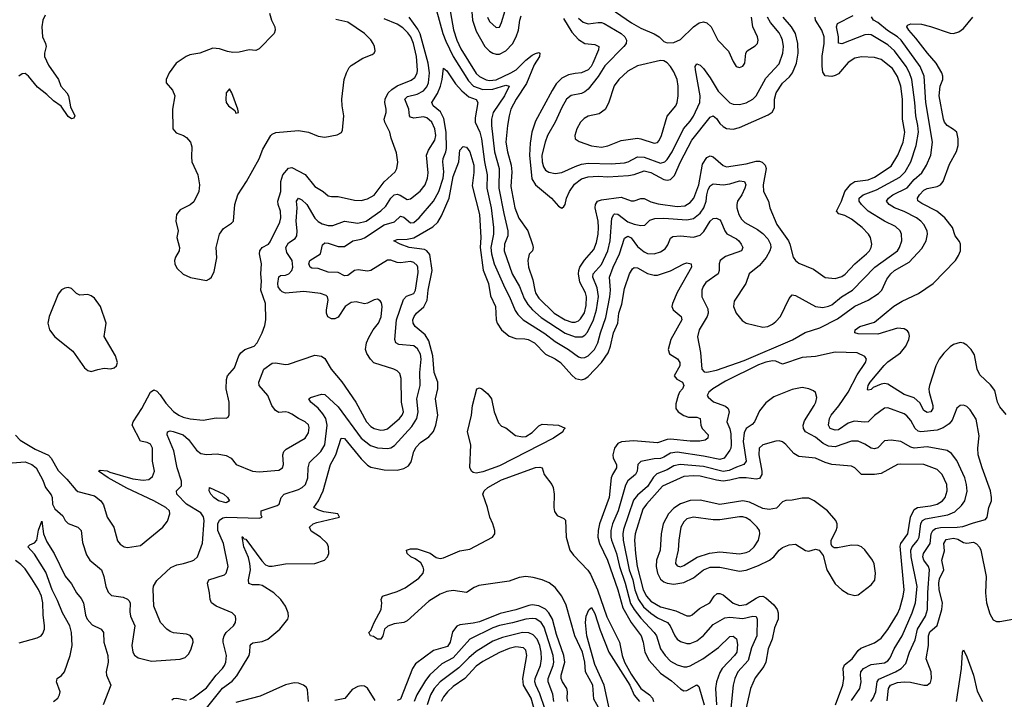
# Model space of a CAD drawing. Header units: inches. Extents: x 1649636 to 1815363, y 506543 to 641975.
# Tile 108 of 256: x 1691836 to 1697818, y 565524 to 569654. Entities that reach past the tile are written whole.
import ezdxf

# ---------------------------------------------------------------- set-up
doc = ezdxf.new("R2010")
doc.units = ezdxf.units.IN
doc.header["$MEASUREMENT"] = 0
doc.layers.add('B6596', color=7, linetype='Continuous')

msp = doc.modelspace()

# ---------------------------------------------------------------- linework, layer by layer
at = {"layer": 'B6596', "color": 5}
for points, elevation in [([(1694578.1, 569750), (1694586.5, 569650), (1694610, 569584.1), (1694662.5, 569490), (1694690, 569462.5), (1694710, 569449.6), (1694730, 569444.3), (1694750, 569445), (1694790, 569464.8), (1694830, 569507.5), (1694852.8, 569550), (1694865.7, 569590), (1694873.5, 569650), (1694883.6, 569676.4)], 620), ([(1691990, 569682), (1691975.5, 569650), (1691970.2, 569610.2), (1691974.2, 569550), (1691993.6, 569510), (1691997.2, 569490), (1691986, 569450), (1691986.9, 569430), (1692010, 569376.5), (1692071.4, 569290), (1692085.2, 569250), (1692121.3, 569210), (1692131.5, 569191.5), (1692145.1, 569125.1), (1692171.8, 569070), (1692165.2, 569054.8), (1692150, 569051.6), (1692130, 569066.2), (1692088.6, 569128.6), (1692040.3, 569160.3), (1692000, 569200), (1691943.5, 569243.5), (1691890, 569309.7), (1691870, 569326.3), (1691850, 569325.1), (1691830, 569311)], 580), ([(1693353.4, 569693.4), (1693365.3, 569650), (1693386, 569610), (1693388.9, 569590), (1693381.7, 569570), (1693290, 569475.8), (1693270, 569466), (1693229.7, 569469.7), (1693170, 569456.2), (1693130, 569453.6), (1693099.4, 569459.4), (1693050, 569477.3), (1693010, 569480.7), (1692930, 569450.9), (1692870, 569440.4), (1692846.4, 569430), (1692787.4, 569390), (1692743.1, 569330), (1692725.5, 569290), (1692724.9, 569270), (1692765.2, 569225.2), (1692777.7, 569190), (1692765.2, 569110), (1692766, 568990), (1692786.6, 568966.6), (1692830.6, 568950), (1692850, 568937.6), (1692873, 568910), (1692881.6, 568881.6), (1692878.9, 568821.1), (1692882.3, 568790), (1692917.3, 568710), (1692928, 568650), (1692923.6, 568610), (1692893.7, 568546.3), (1692871.4, 568528.6), (1692810, 568498.4), (1692788.4, 568470), (1692784, 568430), (1692799.5, 568370), (1692790.6, 568329.4), (1692806, 568270), (1692804.6, 568250), (1692781.6, 568210), (1692776.5, 568190), (1692778.4, 568170), (1692790, 568143.7), (1692830, 568107.1), (1692873.7, 568086.3), (1692970, 568068), (1692990, 568078), (1693000.7, 568090), (1693017.3, 568122.7), (1693033.6, 568206.4), (1693029.8, 568270), (1693050.6, 568349.4), (1693074.4, 568385.6), (1693122.8, 568417.2), (1693135.1, 568430), (1693143.5, 568530), (1693160.3, 568590), (1693214, 568670), (1693290, 568808.7), (1693313.4, 568866.6), (1693362.5, 568950), (1693370, 568958.6), (1693391.2, 568968.8), (1693530, 568979.7), (1693589.8, 568970.2), (1693650, 568945.5), (1693690, 568939.2), (1693765.6, 568954.4), (1693791.5, 568968.5), (1693798, 568982), (1693804.9, 569070), (1693794.3, 569130), (1693792.9, 569170), (1693806.3, 569290), (1693820.7, 569330), (1693837.6, 569362.4), (1693850, 569375.8), (1693919.9, 569420.1), (1693977.7, 569442.3), (1693989.8, 569450.2), (1693995, 569465), (1693992.4, 569490), (1693983.5, 569510), (1693970, 569530.7), (1693930, 569568.9), (1693830, 569639.5), (1693755.8, 569655.8)], 620), ([(1694369, 569710), (1694406.3, 569570), (1694424, 569524), (1694470.3, 569430.3), (1694562.3, 569282.3), (1694592, 569250), (1694650, 569229.5), (1694710, 569232), (1694790, 569255.7), (1694808.8, 569250), (1694781.3, 569190), (1694711.8, 569090), (1694702.1, 569050), (1694702.8, 569010), (1694721.6, 568850), (1694749, 568749), (1694746.8, 568630), (1694776.3, 568476.3), (1694802, 568370), (1694800.6, 568339.4), (1694781.7, 568290), (1694779.9, 568250), (1694828.9, 568110), (1694873.3, 568033.3), (1694900.2, 567960.2), (1694922.6, 567922.6), (1694952.2, 567890), (1695004.4, 567844.4), (1695149.5, 567749.5), (1695210, 567726.5), (1695253.2, 567726.8), (1695270, 567736.3), (1695284.9, 567755.1), (1695322.8, 567830), (1695340.1, 567890), (1695351.9, 567971.9), (1695344, 568024), (1695317.2, 568090), (1695319.9, 568110), (1695370, 568165.3), (1695408.4, 568250), (1695422.8, 568310), (1695433.2, 568446.8), (1695444.8, 568470), (1695450, 568473.7), (1695470, 568471.8), (1695530, 568426), (1695570, 568410.6), (1695610, 568403.9), (1695634.2, 568405.8), (1695664, 568436), (1695694.4, 568445.6), (1695750, 568447), (1695890, 568437.6), (1695930, 568444.7), (1695970, 568478), (1695992.8, 568510), (1696007, 568550), (1696010.3, 568590), (1696019.1, 568620.9), (1696030, 568643.8), (1696050, 568655.9), (1696110.7, 568650.7), (1696150, 568656.2), (1696210, 568674.2), (1696239.5, 568670), (1696247.3, 568650), (1696241.3, 568630), (1696222.7, 568590), (1696197.1, 568550), (1696192.5, 568530), (1696193.6, 568510), (1696205.6, 568470), (1696222.1, 568442.1), (1696242, 568422), (1696318.3, 568378.3), (1696350, 568355.1), (1696381.5, 568321.5), (1696397.2, 568290), (1696398.6, 568270), (1696393.3, 568250), (1696371.9, 568208.1), (1696330, 568159.8), (1696268.8, 568110), (1696247.7, 568050), (1696176.2, 567943.8), (1696172, 567910), (1696189.1, 567870), (1696225.4, 567825.4), (1696250.2, 567810.2), (1696350, 567785.2), (1696381.2, 567790), (1696410, 567804.2), (1696430, 567818.7), (1696459.1, 567850), (1696510, 567959.3), (1696530, 567981.3), (1696550, 567977.4), (1696670.8, 567910), (1696714.6, 567905.4), (1696750, 567911.9), (1696770, 567921.1), (1696828.9, 567970), (1696895.6, 568010), (1697030.9, 568149.1), (1697168.2, 568250), (1697181.2, 568270), (1697195, 568310), (1697194.3, 568350), (1697185.8, 568370), (1697157.8, 568397.8), (1697090, 568429.2), (1696990.6, 568490.6), (1696949.8, 568530), (1696935.4, 568550), (1696937, 568570), (1696959.8, 568590), (1697040.8, 568619.2), (1697182.3, 568697.7), (1697215.4, 568730), (1697249.9, 568790), (1697283, 568890), (1697295.8, 568970), (1697293.1, 569010), (1697279.8, 569070), (1697274.8, 569150), (1697255.7, 569290), (1697241.9, 569330), (1697221.3, 569370), (1697150, 569465), (1697110, 569500.9), (1697010, 569562.1), (1696990, 569564.6), (1696970, 569560.9), (1696830, 569506.2), (1696811.1, 569511.1), (1696810.6, 569549.4), (1696798.4, 569610), (1696803.5, 569630), (1696899.9, 569680.1)], 560), ([(1694446.9, 569730), (1694472.1, 569592.1), (1694492.7, 569530), (1694516.5, 569476.5), (1694610, 569327), (1694630, 569307.5), (1694670, 569287.3), (1694690, 569283.9), (1694730, 569288.9), (1694820.5, 569330), (1694851.3, 569348.7), (1694910, 569407.3), (1694950, 569438.4), (1694970, 569449.1), (1694990, 569453.4), (1694995.8, 569450), (1694994.3, 569430), (1694961.1, 569378.9), (1694914.3, 569265.7), (1694851.8, 569170), (1694820.8, 569110), (1694808.7, 569070), (1694799, 569010), (1694790.4, 568910), (1694799.7, 568850), (1694821.9, 568770), (1694825.1, 568730), (1694819.3, 568639.3), (1694843.2, 568510), (1694868.6, 568448.6), (1694924, 568370), (1694951.8, 568288.2), (1694955.3, 568270), (1694952.4, 568250), (1694931.8, 568228.2), (1694923.6, 568190), (1694927.9, 568150), (1694953.6, 568073.6), (1694965.6, 568010), (1694971.6, 567990), (1694990, 567961.5), (1695083.1, 567870), (1695150, 567829.7), (1695190, 567816.5), (1695210, 567815.9), (1695230, 567823.6), (1695244.1, 567835.9), (1695267, 567873), (1695277.8, 567917.8), (1695279.5, 567970), (1695273, 567993), (1695239.5, 568059.5), (1695231.2, 568110), (1695232.6, 568130), (1695239.7, 568150), (1695267.6, 568192.4), (1695323.4, 568256.6), (1695340.8, 568299.2), (1695351.4, 568350), (1695353.2, 568390), (1695349.9, 568429.9), (1695332.5, 568510), (1695334.4, 568530), (1695347.3, 568550), (1695370, 568558.7), (1695490, 568575.5), (1695550, 568553.8), (1695570, 568552.7), (1695610, 568566.9), (1695630, 568566.4), (1695670, 568546.8), (1695715.5, 568535.5), (1695830, 568517.7), (1695877.1, 568522.9), (1695910, 568541.9), (1695931.3, 568570), (1695962.5, 568650), (1695984.3, 568775.7), (1696010, 568815.3), (1696030, 568825.5), (1696050, 568819.8), (1696110, 568767.5), (1696130, 568760.4), (1696250, 568778.4), (1696310, 568793.9), (1696330, 568793.4), (1696346.9, 568786.9), (1696365.2, 568770), (1696371.4, 568750), (1696353.1, 568650), (1696355.1, 568610), (1696385.2, 568550), (1696393.2, 568510), (1696435.9, 568410), (1696506.2, 568310), (1696515.2, 568290), (1696535.5, 568210), (1696548.9, 568190), (1696570, 568175), (1696658.1, 568138.1), (1696730, 568086.4), (1696790, 568081.9), (1696830, 568093.6), (1696851.8, 568108.2), (1696909.9, 568170.1), (1696981.2, 568230), (1696998.5, 568250), (1697009.8, 568270), (1697013.2, 568290), (1697005, 568330), (1696993.3, 568350), (1696953.4, 568390), (1696890, 568441.6), (1696850, 568463.6), (1696813, 568473), (1696798.7, 568490), (1696827.9, 568550), (1696849.9, 568610), (1696884.8, 568655.2), (1696910, 568671), (1696990, 568680.3), (1697030, 568696.1), (1697130, 568764.5), (1697171.9, 568830), (1697203.4, 568910), (1697214.1, 568970), (1697199.7, 569050), (1697199.1, 569170), (1697189.1, 569250), (1697170, 569308.8), (1697138, 569358), (1697070, 569411.6), (1697030, 569424.6), (1696950, 569428.6), (1696910, 569420.2), (1696870, 569394.2), (1696810, 569324.9), (1696790, 569313.9), (1696770, 569309.3), (1696730, 569312.8), (1696714.7, 569334.7), (1696711.4, 569371.4), (1696712.2, 569432.2), (1696722.7, 569510), (1696722.8, 569550), (1696709.1, 569590), (1696670.9, 569650), (1696668.3, 569670)], 580), ([(1694677.7, 569670), (1694690, 569642.3), (1694730, 569607), (1694750, 569608.4), (1694764.1, 569635.9), (1694785.7, 569710)], 640), ([(1695423, 569723), (1695553.8, 569633.8), (1695610, 569602), (1695690, 569568.7), (1695720.2, 569550), (1695750, 569521.7), (1695770, 569513.4), (1695810, 569516.1), (1695850, 569533.7), (1695930, 569611), (1695964.6, 569635.4), (1695990, 569640.9), (1696010, 569634.4), (1696037.4, 569610), (1696076.5, 569530), (1696143.2, 569463.2), (1696170, 569398.8), (1696188.5, 569370), (1696210, 569363.7), (1696230, 569370.7), (1696240.5, 569390), (1696247.3, 569450), (1696255.6, 569464.4), (1696305.2, 569494.8), (1696318.5, 569510), (1696322.4, 569530), (1696318.4, 569550), (1696289.9, 569609.9), (1696282.2, 569670)], 660), ([(1691790, 566961.2), (1691870, 566967.3), (1691910, 566950.1), (1691936.6, 566930), (1691975.5, 566855.5), (1691993.1, 566810), (1692026.3, 566766.3), (1692033, 566750), (1692035.9, 566710), (1692050, 566680.8), (1692097.8, 566637.8), (1692113, 566610), (1692130, 566591.3), (1692190.1, 566570.1), (1692209.3, 566550), (1692217.4, 566477.4), (1692242.2, 566402.2), (1692262.6, 566370), (1692332.6, 566310), (1692348, 566270), (1692358.5, 566210), (1692374.1, 566174.1), (1692394, 566154), (1692463.7, 566143.7), (1692491.7, 566131.7), (1692501.7, 566121.7), (1692507, 566107), (1692504.1, 566055.9), (1692508.2, 566030), (1692535.5, 565970), (1692517.3, 565850), (1692523.6, 565810), (1692532.6, 565792.6), (1692555.4, 565775.4), (1692636.1, 565756.1), (1692810, 565767), (1692841.3, 565778.7), (1692862, 565798), (1692876.2, 565823.8), (1692889.6, 565870), (1692887, 565890), (1692871.1, 565911.1), (1692850, 565919.6), (1692770, 565928.2), (1692750, 565935.6), (1692729.6, 565950), (1692691.8, 565990), (1692651.3, 566090), (1692646.3, 566193.7), (1692649.1, 566210.9), (1692670, 566246.3), (1692754.5, 566325.5), (1692790, 566341.7), (1692831.5, 566348.5), (1692877.1, 566362.9), (1692893, 566370), (1692916, 566390), (1692947.5, 566472.5), (1692955.9, 566610), (1692952.7, 566632.7), (1692936.4, 566656.4), (1692849.7, 566710), (1692789.6, 566770), (1692787.8, 566790), (1692818.2, 566821.8), (1692819.1, 566850), (1692791.8, 566930), (1692773.2, 567033.2), (1692732.7, 567130), (1692734.5, 567150), (1692750, 567154.8), (1692768.3, 567151.7), (1692830, 567131.9), (1692861.8, 567101.8), (1692910, 567036.9), (1692937.3, 567017.3), (1692970, 567010.8), (1693035, 567015), (1693090, 567004.4), (1693121.6, 566990), (1693150.8, 566950), (1693250.2, 566910.2), (1693290, 566905.5), (1693410, 566915.8), (1693431.6, 566930), (1693438.7, 566950), (1693434, 567010), (1693440.9, 567030), (1693455.6, 567044.4), (1693570, 567110.3), (1693590, 567142.4), (1693595, 567175), (1693590, 567192.4), (1693570, 567209.8), (1693529.2, 567229.2), (1693490, 567256.5), (1693470, 567266.3), (1693450, 567269.8), (1693410, 567267.4), (1693390, 567278), (1693367.7, 567310), (1693343.5, 567370), (1693291.1, 567430), (1693288.6, 567450), (1693319.8, 567530), (1693370, 567567.1), (1693390, 567569.4), (1693450, 567558), (1693470, 567560.6), (1693630, 567614.4), (1693670, 567608.2), (1693690, 567595.5), (1693728, 567530), (1693793.4, 567453.4), (1693878, 567330), (1693942.1, 567210), (1693970, 567181.6), (1693990, 567169.5), (1694030, 567159.2), (1694050, 567160.5), (1694070, 567168.1), (1694143.2, 567230), (1694160.2, 567250), (1694167.6, 567270), (1694156.3, 567330), (1694153.4, 567473.4), (1694144.5, 567504.5), (1694130, 567519.3), (1694109.9, 567529.9), (1693987.9, 567567.9), (1693966.4, 567590), (1693945.8, 567625.8), (1693937.4, 567650), (1693942.8, 567690), (1693957.6, 567722.4), (1693984.2, 567770), (1694015.9, 567810), (1694032.6, 567847.4), (1694038.4, 567910), (1694033.8, 567933.8), (1694025.9, 567945.9), (1694010, 567954.5), (1693990, 567950.9), (1693950, 567930.9), (1693930, 567926), (1693879.3, 567939.3), (1693850, 567936.1), (1693814, 567910), (1693770, 567846), (1693750, 567836.3), (1693730, 567835.6), (1693708.2, 567848.2), (1693700.5, 567870), (1693698.9, 567890), (1693710.9, 567950), (1693706.3, 567970), (1693698, 567978), (1693664, 567990), (1693562.6, 568002.6), (1693450, 567991.7), (1693430, 568000.2), (1693420.2, 568010), (1693407.2, 568030), (1693403.6, 568050), (1693410, 568091.8), (1693421.2, 568098.8), (1693450, 568101.7), (1693470.6, 568109.4), (1693489.9, 568130), (1693496, 568150), (1693490.9, 568190), (1693459, 568239), (1693453.6, 568270), (1693470, 568298.7), (1693510, 568323.5), (1693519.5, 568340.5), (1693522.2, 568370), (1693516.2, 568430), (1693520.7, 568510), (1693517.2, 568550), (1693529.5, 568570), (1693550, 568558.8), (1693580.9, 568530), (1693628.1, 568448.1), (1693650, 568427), (1693673.1, 568413.1), (1693710, 568403), (1693737.4, 568402.6), (1693810, 568430.1), (1693890, 568416.6), (1693940.3, 568430), (1694030, 568491.2), (1694059.9, 568520.1), (1694091.7, 568570), (1694110, 568590.1), (1694130, 568593.1), (1694147.1, 568587.1), (1694190, 568561), (1694210, 568565), (1694269, 568611), (1694299.9, 568650), (1694314.5, 568690), (1694317.4, 568722.6), (1694307.9, 568830), (1694320, 568860), (1694358.4, 568921.6), (1694363.9, 568950), (1694357.9, 568990), (1694340.2, 569030), (1694310, 569057.9), (1694290, 569063.6), (1694230, 569055.2), (1694210, 569060.4), (1694203.7, 569070), (1694199.3, 569110), (1694176.2, 569170), (1694192.1, 569187.9), (1694250, 569201.7), (1694290, 569222.3), (1694310, 569245.5), (1694320.3, 569270), (1694325.3, 569330), (1694316.7, 569390), (1694268, 569568), (1694255.7, 569595.7), (1694201.6, 569670)], 560), ([(1691810, 567128), (1691838.7, 567098.7), (1691930, 567043.3), (1692010, 567007.6), (1692026.2, 566990), (1692070, 566913.6), (1692121.6, 566861.6), (1692176.6, 566796.6), (1692190, 566787.3), (1692290, 566760.7), (1692328.9, 566730), (1692345, 566705), (1692367.7, 566630), (1692407.4, 566570), (1692430, 566487.3), (1692445.9, 566465.9), (1692470, 566450.4), (1692490, 566446), (1692570, 566458.7), (1692706, 566570), (1692733, 566607), (1692747.2, 566650), (1692746, 566670), (1692723.9, 566690), (1692650.4, 566730.4), (1692487, 566807), (1692372.8, 566870), (1692314, 566910), (1692323.9, 566916.1), (1692368, 566912), (1692383.9, 566903.9), (1692523.3, 566863.3), (1692585.2, 566854.8), (1692620.3, 566859.7), (1692641.9, 566878.1), (1692655, 566910), (1692642.3, 566970), (1692641.8, 567050), (1692630, 567074), (1692610, 567083.8), (1692570, 567092.3), (1692519.5, 567190), (1692525.7, 567210), (1692578.7, 567290), (1692630, 567390.3), (1692650, 567404.4), (1692670, 567395.8), (1692690, 567374.2), (1692723.2, 567323.2), (1692770, 567272.8), (1692802, 567250), (1692830, 567238), (1692871.3, 567228.7), (1692950, 567220.7), (1693030, 567234), (1693090, 567232.4), (1693102, 567238), (1693107.9, 567252.1), (1693109, 567330), (1693089.8, 567410), (1693092.3, 567467.7), (1693098.7, 567490), (1693141.2, 567538.8), (1693166.8, 567610), (1693178.9, 567630), (1693204.7, 567650), (1693261.3, 567670), (1693279.2, 567690), (1693309.8, 567750.2), (1693324.5, 567795.5), (1693330.7, 567830), (1693328.6, 567930), (1693301.5, 568010), (1693304.4, 568064.4), (1693300.7, 568110), (1693305.9, 568170), (1693291.9, 568230), (1693294.7, 568250), (1693310, 568268.7), (1693346.6, 568290), (1693356.8, 568303.2), (1693416.8, 568423.2), (1693421.8, 568450), (1693420.6, 568490), (1693405.9, 568530), (1693404, 568550), (1693423.2, 568610), (1693423, 568670), (1693434.3, 568710), (1693470, 568751.8), (1693490, 568755.2), (1693570, 568712.5), (1693630, 568640.6), (1693680.3, 568610), (1693710, 568583.1), (1693730, 568578.3), (1693770, 568579.3), (1693870, 568557.5), (1693910, 568554.8), (1693950, 568564.6), (1693990, 568587.8), (1694051.2, 568668.8), (1694116.4, 568730), (1694128.2, 568750), (1694132.3, 568787.7), (1694125.6, 568845.6), (1694093.3, 568933.3), (1694084.9, 568970), (1694054.1, 569030), (1694050.6, 569049.4), (1694062.4, 569090), (1694063.2, 569110), (1694054.1, 569150), (1694055.6, 569170), (1694075.4, 569210), (1694097.2, 569230), (1694130, 569251), (1694214.8, 569285.2), (1694236.6, 569303.4), (1694250, 569328.9), (1694252.6, 569347.4), (1694247, 569430), (1694228.6, 569510), (1694211.8, 569550), (1694194.5, 569574.5), (1694163.8, 569603.8), (1694130, 569626.9), (1694050, 569659.9)], 580), ([(1692870, 565521.8), (1692890, 565533.5), (1692970, 565594.4), (1693029.1, 565670.9), (1693068.9, 565710), (1693081, 565730), (1693088.2, 565750), (1693091.4, 565790), (1693071.4, 565870), (1693071.4, 565890), (1693077.7, 565910), (1693091, 565929), (1693135.3, 565970), (1693147.4, 565990), (1693149.7, 566010), (1693146.3, 566030), (1693126, 566050), (1693030, 566090.6), (1693002, 566110), (1692992.2, 566130), (1692989.9, 566170), (1692977.6, 566230), (1692984.7, 566250), (1693079.3, 566280.7), (1693090.9, 566290), (1693101.6, 566330), (1693073.4, 566470), (1693040.1, 566550), (1693039.4, 566590), (1693050, 566612.5), (1693070, 566626), (1693090, 566631), (1693290, 566624.6), (1693309, 566630), (1693302.9, 566642.9), (1693302.7, 566670), (1693399.5, 566700.5), (1693413.2, 566710), (1693424.7, 566750), (1693443.1, 566770), (1693530, 566797.9), (1693552.1, 566810), (1693571.4, 566828.6), (1693587.1, 566870), (1693589.2, 566930), (1693597.6, 566962.4), (1693664.7, 567030), (1693689.9, 567070), (1693703, 567190), (1693695.8, 567230), (1693677.6, 567257.6), (1693650, 567293), (1693604.2, 567330), (1693591.8, 567350), (1693602.5, 567357.5), (1693670, 567378.9), (1693690, 567375.6), (1693770, 567301.2), (1693911, 567111), (1693967.1, 567067.1), (1694010, 567051.2), (1694070, 567047.8), (1694090, 567052.6), (1694114, 567066), (1694218.8, 567181.2), (1694249.2, 567230.8), (1694256.2, 567270), (1694249.1, 567350), (1694268.7, 567430), (1694266.9, 567510), (1694275.3, 567590), (1694270, 567622), (1694253.4, 567653.4), (1694231, 567671), (1694139.2, 567679.2), (1694122, 567690), (1694115.9, 567710), (1694125.5, 567830), (1694166.8, 567953.2), (1694186.5, 567973.5), (1694230, 567990.2), (1694241.6, 568010), (1694257, 568117), (1694254.9, 568150), (1694250, 568159.3), (1694230, 568179), (1694210, 568185.2), (1694150, 568176.8), (1694130, 568178.8), (1694090, 568192.2), (1694070, 568192.2), (1693970, 568129.9), (1693950, 568126.4), (1693893, 568133), (1693870.1, 568129.9), (1693830, 568098.7), (1693810, 568096.3), (1693770, 568117.7), (1693710, 568119.5), (1693650, 568141.5), (1693610, 568143.5), (1693601.1, 568150), (1693592.1, 568170), (1693598.5, 568190), (1693663.1, 568230), (1693675, 568285), (1693690, 568297.1), (1693710, 568295.6), (1693770, 568275.4), (1693810, 568274.6), (1693859.7, 568310), (1693910, 568319.1), (1693930, 568327.7), (1694050, 568406.8), (1694113.7, 568426.3), (1694150, 568459.7), (1694170, 568452.8), (1694210, 568418.4), (1694230, 568422), (1694261.9, 568450), (1694349.6, 568550.4), (1694381.8, 568610), (1694408, 568690), (1694412.7, 568730), (1694406.4, 568790), (1694408.4, 568810), (1694425.8, 568850), (1694429.6, 568870.4), (1694427.9, 568970), (1694412.6, 569052.6), (1694392.9, 569092.9), (1694347.6, 569130), (1694339.9, 569150), (1694374.6, 569205.4), (1694392.9, 569250), (1694403.4, 569290), (1694410, 569359.1), (1694430, 569342.4), (1694483.1, 569263.1), (1694521.3, 569221.3), (1694564.1, 569184.1), (1694609.4, 569169.4), (1694619, 569150), (1694603.4, 569056.6), (1694604, 569030), (1694631.5, 568970), (1694642, 568930), (1694659.5, 568790), (1694676.5, 568710), (1694674, 568630), (1694700.2, 568510), (1694715, 568390), (1694715.4, 568350), (1694699.2, 568270), (1694702.5, 568230), (1694717.8, 568170), (1694783.4, 568023.4), (1694812.4, 567970), (1694845.9, 567885.9), (1694861.4, 567861.4), (1694895, 567830), (1695027.4, 567747.4), (1695090, 567698.9), (1695170.1, 567650.1), (1695230, 567604.1), (1695250, 567598.3), (1695270, 567600.7), (1695290, 567610.1), (1695327.7, 567650), (1695348.1, 567690), (1695363.9, 567750), (1695396.5, 567843.5), (1695422.1, 567970), (1695425.6, 568010), (1695419.1, 568090), (1695440.8, 568150), (1695479.7, 568230), (1695510, 568325.2), (1695530, 568338.1), (1695550, 568328.7), (1695590, 568276.3), (1695630, 568243.3), (1695650, 568233.5), (1695690, 568231.4), (1695730, 568243.7), (1695758.2, 568261.8), (1695773.9, 568286.1), (1695790, 568326.7), (1695803.7, 568336.3), (1695850, 568340.1), (1695930, 568332.4), (1695970, 568343.5), (1695993.4, 568366.6), (1696030, 568430.2), (1696050, 568444.9), (1696070, 568447.6), (1696090, 568438), (1696096.1, 568430), (1696120.2, 568370), (1696132.6, 568352.6), (1696190, 568321.8), (1696204.9, 568310), (1696218.8, 568290), (1696230.3, 568270), (1696221.3, 568250), (1696125, 568215), (1696092.3, 568190), (1696085.7, 568170), (1696085.9, 568130), (1696079, 568110), (1696004, 568056), (1695988.3, 568031.7), (1695980.6, 568010), (1695979.8, 567970), (1696015.9, 567895.9), (1696018.9, 567870), (1696012.1, 567850), (1695965, 567770), (1695953.3, 567726.7), (1695971.9, 567631.9), (1695979.4, 567530), (1695994.4, 567514.4), (1696010, 567511.1), (1696070, 567522.9), (1696237.1, 567582.9), (1696532.1, 567707.9), (1696608.1, 567751.9), (1696698, 567782), (1696803.6, 567836.4), (1696910, 567913.3), (1696989.9, 567950.1), (1697053.5, 567990), (1697073.4, 568010), (1697103.9, 568076.1), (1697127.6, 568110), (1697150.8, 568130), (1697239.9, 568180.1), (1697315.9, 568264.1), (1697342.8, 568310), (1697350.8, 568350), (1697348.9, 568370), (1697329, 568410), (1697311.6, 568430), (1697283.8, 568450), (1697210, 568487.9), (1697150.7, 568510.7), (1697118.2, 568530), (1697102.4, 568550), (1697115.3, 568570), (1697141, 568590), (1697227.3, 568632.7), (1697270, 568681.7), (1697316, 568724), (1697344.4, 568770), (1697371.2, 568830), (1697382.1, 568910), (1697340.3, 569150), (1697331.3, 569310), (1697307.6, 569370), (1697190.4, 569530), (1697170, 569550.3), (1697108.9, 569588.9), (1697050, 569637.5), (1697023.5, 569650), (1697010.7, 569670.7)], 540), ([(1695140.4, 569660.4), (1695190, 569578.3), (1695230, 569533.7), (1695270, 569508.4), (1695330, 569502.3), (1695355.2, 569490), (1695353.4, 569470), (1695318.6, 569390), (1695308.6, 569370), (1695290, 569349.9), (1695250, 569330.4), (1695210, 569327.5), (1695170, 569318.4), (1695130, 569297.4), (1695096.2, 569263.8), (1695070, 569223.7), (1694970, 569037.8), (1694947.3, 568970), (1694936.4, 568903.6), (1694933.3, 568830), (1694947.5, 568687.5), (1694970, 568650.1), (1695067.4, 568570), (1695110, 568521.3), (1695130, 568508.4), (1695141.3, 568518.7), (1695150, 568530.8), (1695158.6, 568570), (1695175.6, 568610), (1695206.5, 568653.5), (1695250, 568685.9), (1695290, 568699.3), (1695350, 568702.6), (1695410, 568699.5), (1695534, 568706), (1695570, 568712.6), (1695630, 568735.4), (1695670, 568725.9), (1695750, 568683.1), (1695770, 568678.7), (1695790, 568682.1), (1695813.7, 568706.3), (1695851.6, 568790), (1695919.4, 568920.6), (1696030, 569060.9), (1696050, 569068.5), (1696070, 569054), (1696090, 569023.2), (1696110, 569004.2), (1696130, 568993.5), (1696170, 568987.7), (1696210, 568998), (1696384, 569076), (1696408, 569092), (1696422.2, 569117.8), (1696422.6, 569170), (1696431.6, 569210), (1696470, 569268.7), (1696513.1, 569306.9), (1696530.4, 569330), (1696554.8, 569390), (1696564.9, 569450), (1696563.9, 569510), (1696548.6, 569570), (1696524.8, 569610), (1696474.6, 569670)], 620), ([(1695230, 569663), (1695259.1, 569639.1), (1695290, 569628.1), (1695350, 569636.8), (1695370, 569636.4), (1695386, 569630), (1695491, 569570), (1695511.8, 569550), (1695523, 569530), (1695520.6, 569510), (1695507.1, 569490), (1695390, 569372.7), (1695350.7, 569309.3), (1695288.7, 569231.3), (1695270, 569215), (1695250, 569205.4), (1695187.3, 569192.7), (1695158.9, 569170), (1695130, 569120.4), (1695089.5, 569030), (1695043.5, 568950), (1695027.9, 568910), (1695009, 568830), (1695010.1, 568790), (1695018.9, 568758.9), (1695030, 568739.7), (1695050, 568726.9), (1695090, 568719.2), (1695130, 568724.1), (1695210, 568762.2), (1695250, 568776.3), (1695290, 568781.6), (1695430, 568777.2), (1695510, 568784.5), (1695533.5, 568790), (1695590, 568820.1), (1695630, 568818.4), (1695730, 568782.3), (1695754.5, 568790), (1695770, 568803.9), (1695800.4, 568850), (1695868.9, 568991.1), (1695910, 569037.8), (1695930, 569068.3), (1695967.2, 569150), (1695969.9, 569190.1), (1695941.5, 569350), (1695940.5, 569370), (1695950, 569384.9), (1695970, 569377.6), (1695990, 569357), (1696030, 569301.1), (1696078.7, 569218.7), (1696150, 569149.2), (1696170, 569139.7), (1696210, 569138.2), (1696250, 569147.8), (1696290, 569170.2), (1696310, 569191.4), (1696370, 569298), (1696450, 569385.2), (1696472.6, 569450), (1696476.6, 569490), (1696470.4, 569530), (1696462.7, 569550), (1696450, 569573.2), (1696397.4, 569637.4), (1696380.1, 569670)], 640), ([(1697830, 567253.7), (1697790, 567301), (1697777, 567330), (1697759.6, 567399.6), (1697734.8, 567434.8), (1697670, 567496.4), (1697653.9, 567530), (1697637.4, 567617.4), (1697617.2, 567650), (1697590, 567675.5), (1697570, 567687.2), (1697550, 567691.2), (1697510, 567679.9), (1697490, 567666.6), (1697450, 567627.5), (1697422.3, 567590), (1697402.9, 567550), (1697362.5, 567430), (1697359.4, 567410), (1697360.5, 567390), (1697383, 567310), (1697383.2, 567290), (1697371.8, 567270), (1697350, 567266.6), (1697330, 567279.1), (1697304.8, 567324.8), (1697270, 567356.5), (1697210, 567375.9), (1697110, 567439.3), (1697090, 567442.7), (1697070, 567439.6), (1697022.2, 567417.8), (1697010, 567407.4), (1696990, 567401.6), (1696986.3, 567406.3), (1696990.9, 567430), (1697003.4, 567450), (1697087.9, 567552.1), (1697110, 567573.8), (1697187.3, 567630), (1697219.5, 567670), (1697238.6, 567710), (1697241.9, 567730), (1697238, 567750), (1697230, 567762), (1697210, 567775.9), (1697170, 567779.9), (1697050, 567742.2), (1696930, 567745.4), (1696909.6, 567750), (1696912.4, 567770), (1696939.8, 567790), (1697030, 567816.3), (1697147.3, 567912.7), (1697197.6, 567942.4), (1697296.4, 567990), (1697386.6, 568050), (1697520.5, 568190), (1697540.1, 568219.9), (1697551, 568250), (1697551, 568290), (1697544.8, 568304.8), (1697520, 568340), (1697503.2, 568390), (1697455.9, 568450), (1697409, 568490), (1697316.5, 568536.5), (1697293.3, 568553.3), (1697291.4, 568570), (1697302.4, 568590), (1697330, 568617.9), (1697350, 568627), (1697410, 568639.7), (1697429.9, 568650.1), (1697447.4, 568670), (1697485.2, 568774.8), (1697527.5, 568852.5), (1697536.8, 568890), (1697538.6, 568930), (1697529.7, 568970), (1697510, 568987.4), (1697469.9, 569009.9), (1697454.8, 569030), (1697448.9, 569048.9), (1697423, 569190), (1697428.6, 569250), (1697444.4, 569290), (1697445.3, 569310), (1697439.4, 569330), (1697404.4, 569390), (1697350.6, 569450), (1697281.4, 569541.4), (1697238.2, 569590), (1697225.8, 569610), (1697230, 569620.5), (1697250.8, 569629.2), (1697313.9, 569626.1), (1697370, 569613.3), (1697490, 569571.6), (1697510, 569570.1), (1697540.7, 569579.3), (1697570, 569600.6), (1697626, 569670)], 520), ([(1692938.2, 565430), (1693067.8, 565592.2), (1693126.5, 565633.5), (1693154.2, 565665.8), (1693229.1, 565790), (1693235, 565810), (1693236.1, 565850), (1693241.7, 565858.3), (1693252.9, 565867.1), (1693310, 565874.1), (1693344.2, 565890), (1693416.9, 565950), (1693465.4, 566010), (1693470, 566026), (1693467.6, 566050), (1693449.8, 566090), (1693421.6, 566130), (1693380.3, 566170), (1693310, 566214.4), (1693290, 566219.6), (1693250, 566218.9), (1693228.2, 566228.2), (1693227, 566250), (1693237.8, 566310), (1693234.4, 566350), (1693225.1, 566385.1), (1693198.2, 566450), (1693188.2, 566511.8), (1693191.3, 566511.3), (1693198, 566498), (1693210, 566496.4), (1693306.1, 566366.1), (1693330, 566341.8), (1693350, 566332.9), (1693370, 566332.7), (1693450, 566347.8), (1693630, 566348.6), (1693687.6, 566370), (1693705.7, 566390), (1693713.3, 566410), (1693712.1, 566450), (1693703.1, 566470), (1693663.5, 566510), (1693606.4, 566546.4), (1693595.7, 566570), (1693618, 566590), (1693641.3, 566598.7), (1693778.4, 566630), (1693769.3, 566650), (1693683.4, 566663.4), (1693653, 566673), (1693622, 566690), (1693650.7, 566729.3), (1693679.4, 566790), (1693725.2, 566950), (1693756.6, 567010), (1693790, 567110.3), (1693810, 567107.7), (1693910, 566984.6), (1693950, 566946), (1693970, 566935.2), (1694050, 566918.4), (1694130, 566916.9), (1694170, 566926), (1694197.2, 566942.8), (1694213.4, 566966.6), (1694231.1, 567030), (1694243.7, 567056.3), (1694270, 567084.4), (1694321.1, 567118.9), (1694350, 567150.3), (1694364.9, 567190), (1694375.3, 567250), (1694362.8, 567350), (1694376.4, 567410), (1694377, 567450), (1694354.3, 567510), (1694345.1, 567610), (1694321.3, 567701.3), (1694298.6, 567738.6), (1694238.4, 567790), (1694227.4, 567810), (1694225.3, 567830), (1694232.2, 567850), (1694246.6, 567870), (1694291.9, 567908.1), (1694310.6, 567949.4), (1694316.9, 568010), (1694341.4, 568130), (1694327.5, 568227.5), (1694310, 568249.8), (1694296.2, 568256.2), (1694201.6, 568270), (1694147.6, 568290), (1694109.6, 568310), (1694130, 568317.7), (1694190, 568319.6), (1694230, 568327.2), (1694345.6, 568394.4), (1694377.1, 568422.9), (1694399.1, 568460.9), (1694445, 568570), (1694470, 568701.1), (1694502.9, 568790), (1694510, 568861), (1694530, 568884), (1694550, 568879.1), (1694570, 568850.5), (1694594.2, 568770), (1694595, 568725), (1694584.1, 568644.1), (1694630.1, 568470.1), (1694638.3, 568330), (1694634.3, 568270), (1694652.4, 568132.4), (1694683.3, 568050), (1694695.8, 567975.8), (1694726.2, 567910), (1694730.2, 567830), (1694735.9, 567810), (1694762.2, 567770), (1694810, 567731), (1694850, 567716), (1694905.4, 567714.6), (1694926, 567710), (1694962.6, 567690), (1695030, 567620.5), (1695090, 567592.6), (1695122.2, 567570), (1695190, 567493.5), (1695213.7, 567473.7), (1695250, 567464.7), (1695270, 567470.8), (1695290, 567486.3), (1695370.5, 567569.5), (1695410.8, 567629.2), (1695425.2, 567670), (1695443.7, 567750), (1695469, 567810), (1695476.1, 567870), (1695494.7, 567925.3), (1695510, 568020.4), (1695540.6, 568110), (1695560, 568140), (1695570, 568148.1), (1695590, 568145.4), (1695650, 568112.2), (1695690, 568100.2), (1695710, 568102.2), (1695790, 568127.5), (1695870, 568170.2), (1695890, 568175.2), (1695916.3, 568170), (1695917.7, 568150), (1695830, 567995.3), (1695801.9, 567930), (1695798.4, 567910), (1695805.2, 567890), (1695854.3, 567850), (1695858.2, 567830), (1695792.3, 567710), (1695775.8, 567650), (1695783.3, 567623.3), (1695832.5, 567592.5), (1695847.6, 567570), (1695846.2, 567550), (1695811.7, 567490), (1695828.2, 567470), (1695863.7, 567450), (1695870.3, 567430), (1695863.7, 567410), (1695844.9, 567390), (1695836.4, 567370), (1695821.3, 567318.7), (1695821.3, 567290), (1695836.9, 567270), (1695870, 567247.6), (1695898.8, 567238.8), (1695950, 567238.9), (1695970, 567230.2), (1695973.4, 567190), (1695982, 567170), (1696019.1, 567130), (1696016.9, 567110), (1696001.3, 567098.7), (1695967.7, 567092.3), (1695910, 567092.4), (1695790, 567104.1), (1695770, 567101.8), (1695710, 567082.1), (1695565.3, 567094.7), (1695491.5, 567088.5), (1695470, 567078.7), (1695449.6, 567050.4), (1695438.7, 567010), (1695442.1, 566990), (1695460.8, 566950), (1695460.9, 566930), (1695436.8, 566890), (1695430.1, 566869.9), (1695416.7, 566750), (1695358.9, 566590), (1695350.5, 566550), (1695348.8, 566510), (1695358.4, 566470), (1695407.3, 566370), (1695469.5, 566190), (1695499.3, 566079.3), (1695550.5, 565990.5), (1695610.9, 565910), (1695624.4, 565870), (1695633.5, 565810), (1695659.7, 565759.7), (1695730, 565682.9), (1695796.4, 565636.4), (1695850, 565586.4), (1695870, 565575.9), (1695890, 565576.6), (1695950, 565611.5), (1695961.8, 565601.8), (1695994.6, 565490)], 520), ([(1697007.7, 565510), (1697021.2, 565530), (1697037.4, 565570), (1697045.9, 565630), (1697054.7, 565645.3), (1697157.4, 565690), (1697190.6, 565710), (1697219.2, 565740.8), (1697242.2, 565810), (1697275.8, 565884.2), (1697289.6, 565950), (1697340.1, 566030), (1697352.1, 566070), (1697353.6, 566173.6), (1697364, 566310), (1697357.5, 566330), (1697329.9, 566370), (1697323.8, 566390), (1697326.1, 566410), (1697367.7, 566470), (1697374.6, 566530), (1697382.8, 566550), (1697399.2, 566560.8), (1697430, 566568.5), (1697530.9, 566569.1), (1697566.4, 566573.6), (1697630, 566596.8), (1697703.3, 566616.7), (1697713.5, 566630), (1697724.2, 566690), (1697739.3, 566730), (1697740.7, 566750), (1697734.4, 566790), (1697683, 566930), (1697659.2, 567010), (1697658.1, 567050), (1697664.7, 567124.7), (1697646.4, 567226.4), (1697610, 567283.6), (1697590, 567302.9), (1697570, 567312), (1697550, 567309.5), (1697530, 567292.3), (1697500.4, 567219.6), (1697482.8, 567197.2), (1697446.4, 567173.6), (1697410, 567159.6), (1697310, 567149.4), (1697293.8, 567153.8), (1697277, 567170), (1697250, 567218.2), (1697226.5, 567246.5), (1697210, 567258), (1697110, 567294.8), (1697090, 567292), (1697030, 567248.1), (1696990, 567209), (1696970, 567207), (1696906.1, 567213.9), (1696870, 567201.6), (1696810, 567162), (1696790, 567158.4), (1696760.5, 567170), (1696749.8, 567190), (1696756.8, 567230), (1696765.6, 567250), (1696813.1, 567306.9), (1696870, 567389.4), (1696924.4, 567495.6), (1696974, 567570), (1696979.8, 567590), (1696970, 567607.3), (1696924, 567630), (1696790, 567634.3), (1696670, 567606.5), (1696590, 567600.2), (1696470, 567559.7), (1696430, 567578.9), (1696410, 567580.3), (1696370, 567573.5), (1696324.1, 567555.9), (1696123.9, 567456.1), (1696047.3, 567410), (1696023.3, 567390), (1696013.1, 567370), (1696019.1, 567359.1), (1696051.3, 567331.3), (1696124.9, 567304.9), (1696140.6, 567290), (1696147.1, 567270), (1696132.3, 567210), (1696150, 567166.7), (1696156.7, 567136.7), (1696158.7, 567070), (1696156.4, 567050), (1696150, 567038.2), (1696115, 566990), (1696090, 566980.6), (1695990, 567001.1), (1695830, 567025.1), (1695790, 567020.1), (1695750, 566994.9), (1695730, 566987.8), (1695690, 566985.5), (1695610, 566968.6), (1695591.4, 566950), (1695587.2, 566910), (1695577.1, 566890), (1695530, 566850.6), (1695515.7, 566824.3), (1695471.2, 566670), (1695437.5, 566590), (1695427.4, 566550), (1695427.3, 566510), (1695432, 566490), (1695461.2, 566410), (1695479.9, 566330), (1695514.4, 566230), (1695546.6, 566106.6), (1695568.3, 566070), (1695610, 566016), (1695691.4, 565930), (1695704, 565910), (1695730.1, 565830), (1695757, 565790), (1695790, 565755.9), (1695830, 565732.6), (1695870, 565720.8), (1695890, 565720.1), (1695910, 565726.4), (1695985.8, 565770), (1696081, 565839), (1696150, 565904.5), (1696170, 565908.1), (1696191.3, 565891.3), (1696196.7, 565856.7), (1696192.4, 565810), (1696178.8, 565790), (1696104.4, 565710), (1696090, 565686.6), (1696068.7, 565630), (1696063.1, 565590), (1696070.1, 565490)], 540), ([(1696890, 565516), (1696939.6, 565590), (1696949.3, 565630), (1696943.9, 565670), (1696946.6, 565690), (1696961.6, 565710), (1697010, 565735.7), (1697090, 565745.9), (1697110, 565758), (1697124.1, 565775.9), (1697148.9, 565830), (1697197, 565910), (1697258.5, 566050), (1697277.6, 566110), (1697287.6, 566210), (1697251.5, 566390), (1697250.3, 566429.7), (1697259.1, 566450), (1697291.5, 566488.5), (1697301, 566510), (1697310, 566592), (1697320.2, 566610), (1697338.8, 566621.2), (1697475.8, 566644.2), (1697517.4, 566662.6), (1697558.7, 566701.3), (1697579, 566730), (1697591.8, 566788.2), (1697588.1, 566830), (1697577.4, 566870), (1697530, 566975.8), (1697497.4, 567017.4), (1697470, 567034.8), (1697350, 567057.5), (1697270, 567049.9), (1697250, 567056), (1697190, 567091.4), (1697130, 567098.9), (1697090, 567094.5), (1697050, 567052.9), (1697030, 567046.1), (1697009.4, 567049.4), (1696970, 567074.9), (1696930, 567091.9), (1696890, 567091.6), (1696790, 567058.8), (1696750, 567061.9), (1696717.9, 567077.9), (1696670, 567116.3), (1696610, 567148.2), (1696598.5, 567170), (1696596.1, 567190), (1696603.2, 567216.8), (1696662.2, 567310), (1696672.8, 567330), (1696678.8, 567358.8), (1696670, 567389.2), (1696658.9, 567398.9), (1696630.9, 567410.9), (1696590, 567417.7), (1696530, 567406), (1696418.5, 567361.5), (1696370, 567324.7), (1696330, 567277.4), (1696300.2, 567210), (1696286.3, 567193.7), (1696250.1, 567169.9), (1696236.9, 567143.1), (1696232, 567090), (1696250.1, 566970), (1696234.9, 566950), (1696190, 566935.4), (1696146.6, 566913.4), (1696110, 566907.3), (1695990, 566938.2), (1695848.7, 566951.3), (1695810, 566941.7), (1695770, 566917.3), (1695706, 566894), (1695686.4, 566873.6), (1695650, 566817.3), (1695590, 566764.6), (1695565.6, 566734.4), (1695505.1, 566554.9), (1695500.4, 566530), (1695503.1, 566490), (1695538.4, 566310), (1695561.5, 566250), (1695573.8, 566190), (1695595.1, 566130), (1695626.4, 566086.4), (1695670, 566046.6), (1695710, 566019.4), (1695771.5, 565990), (1695787.8, 565970), (1695815.3, 565910), (1695830, 565890.2), (1695850, 565874.7), (1695890, 565862.2), (1695910, 565863.2), (1695950, 565879.8), (1695990, 565911), (1696050, 565977.8), (1696120.6, 566019.4), (1696150, 566022.7), (1696230, 566015.4), (1696290, 566029.4), (1696310, 566027), (1696317.3, 566010), (1696314, 565910), (1696282.5, 565837.5), (1696261.1, 565758.9), (1696199.8, 565690), (1696180.4, 565650), (1696171, 565609), (1696154.3, 565450)], 560), ([(1696791.6, 565490), (1696837.5, 565610), (1696843.2, 565650), (1696839.6, 565710), (1696847.6, 565732.4), (1696893, 565770), (1696930, 565820.7), (1696945.3, 565834.7), (1697030, 565866), (1697070, 565896.3), (1697110, 565948.4), (1697170, 566042.3), (1697183.9, 566076.1), (1697203.6, 566150), (1697209.5, 566190), (1697185.2, 566454.8), (1697189.9, 566470.1), (1697232.3, 566530), (1697248.6, 566631.4), (1697270, 566677), (1697290.3, 566689.7), (1697370, 566698.5), (1697409.7, 566710), (1697443.4, 566730), (1697458.3, 566750), (1697469.9, 566790), (1697468.6, 566830), (1697440.6, 566890), (1697410, 566920.2), (1697330, 566951.5), (1697190, 566953.6), (1697170, 566949.8), (1697070, 566895.2), (1697030, 566889.1), (1696950, 566889.8), (1696910, 566929.8), (1696890, 566940.3), (1696770, 566951.2), (1696730, 566962.5), (1696670, 566989.9), (1696570, 566999.5), (1696538.5, 567018.5), (1696490, 567073.1), (1696470, 567088.7), (1696450, 567094.6), (1696430, 567092.5), (1696350.8, 567069.2), (1696329.6, 567050.4), (1696327.5, 567010), (1696344.5, 566910), (1696343.9, 566890), (1696330, 566865.6), (1696310, 566861.6), (1696250, 566870.3), (1696210, 566870.3), (1696150, 566854.6), (1696110, 566850.2), (1696070, 566854.6), (1695970, 566878.8), (1695930, 566881.7), (1695870, 566877.4), (1695741.8, 566818.2), (1695643.6, 566710), (1695621.4, 566678.6), (1695574.6, 566530), (1695571.2, 566490), (1695577.6, 566410), (1695586.8, 566330), (1695624.3, 566190), (1695643.4, 566150), (1695670, 566120.4), (1695730, 566086.6), (1695821.7, 566061.7), (1695890, 566031), (1695910, 566031.2), (1695922, 566038), (1695965.1, 566074.9), (1696029, 566110), (1696055.7, 566150), (1696074.1, 566165.9), (1696090, 566166.7), (1696110, 566157.7), (1696170, 566108), (1696210, 566094.4), (1696250, 566100.7), (1696310, 566139.1), (1696330, 566147.9), (1696350.1, 566150.1), (1696370, 566139.4), (1696417.9, 566097.9), (1696437.3, 566070), (1696445, 566050), (1696444.2, 566010), (1696422.6, 565957.4), (1696408.4, 565890), (1696383.7, 565830), (1696369.5, 565750), (1696357.2, 565722.8), (1696305.3, 565654.7), (1696275.4, 565590), (1696235.9, 565410)], 580), ([(1695359.6, 565459.6), (1695324.3, 565524.3), (1695317.9, 565610), (1695273.5, 565690), (1695269.1, 565750), (1695254.8, 565810), (1695209.4, 565910), (1695156, 566096), (1695129.7, 566149.7), (1695090, 566203.6), (1695052.5, 566232.5), (1695010, 566250.6), (1694955.3, 566264.7), (1694910, 566269.1), (1694870, 566263.2), (1694810, 566241.7), (1694625.5, 566214.5), (1694596.6, 566203.4), (1694550, 566172.7), (1694470, 566185.2), (1694430, 566179.1), (1694390, 566163), (1694320.8, 566119.2), (1694190, 566000.5), (1694170, 565989.8), (1694110, 565982.2), (1694072.4, 565967.6), (1694053.1, 565950), (1694041.3, 565910), (1694030.4, 565890), (1694010, 565889.8), (1693985.6, 565905.6), (1693968, 565910), (1693958, 565930), (1693970, 565942), (1693989.5, 565990), (1694031.5, 566070), (1694035.6, 566110), (1694031.8, 566130), (1694039.5, 566150), (1694130, 566178.6), (1694178.1, 566201.9), (1694261, 566259), (1694287.1, 566290), (1694290.5, 566310), (1694286.9, 566326.9), (1694272.3, 566352.3), (1694237.7, 566377.7), (1694212.3, 566390), (1694190, 566409.4), (1694185.2, 566430), (1694210, 566438.4), (1694250, 566437.5), (1694330, 566411.9), (1694366.4, 566386.4), (1694390, 566379.8), (1694410, 566383.5), (1694510, 566426.3), (1694570, 566435.9), (1694707.8, 566510), (1694722.6, 566530), (1694723.1, 566550), (1694710.8, 566590), (1694691.8, 566630), (1694678.4, 566690), (1694649.8, 566770), (1694657.3, 566790), (1694680.2, 566810), (1694762.2, 566857.8), (1694970, 566931.8), (1694995.1, 566935.1), (1695010.1, 566930.1), (1695022.2, 566890), (1695069.2, 566830), (1695076.8, 566810), (1695082.5, 566770), (1695080.6, 566690), (1695085.1, 566665.1), (1695101.6, 566641.6), (1695141.8, 566621.8), (1695151.6, 566611.6), (1695156.1, 566510), (1695178.3, 566430), (1695200.1, 566400.1), (1695287.9, 566307.9), (1695303.3, 566283.3), (1695347, 566190), (1695404, 566024), (1695479.6, 565870), (1695495.8, 565790), (1695510.7, 565750), (1695550, 565676.5), (1695609.7, 565590), (1695662.5, 565550), (1695681.3, 565530), (1695687.1, 565510)], 480), ([(1692041.6, 565510), (1692066.9, 565530), (1692078.7, 565550), (1692080.9, 565570), (1692059.7, 565630), (1692061, 565639), (1692064.5, 565650), (1692090, 565668.8), (1692109.1, 565690.9), (1692143.2, 565790), (1692154.6, 565850), (1692151.5, 565930), (1692140.2, 565970), (1692095.2, 566050), (1692065.1, 566125.1), (1692033, 566190), (1691995.4, 566295.4), (1691925.3, 566405.3), (1691884.5, 566450), (1691898, 566462), (1691925.3, 566474.7), (1691939.7, 566490), (1691950, 566551.3), (1691970, 566606), (1691979.6, 566530), (1692000, 566480), (1692045.2, 566410), (1692112.3, 566272.3), (1692150, 566224.9), (1692181.8, 566170), (1692210, 566135.6), (1692224.1, 566110), (1692235.6, 566035.6), (1692244.8, 566010), (1692277, 565977), (1692330.4, 565950), (1692344.9, 565930), (1692346.9, 565870), (1692372.1, 565790), (1692372.7, 565750), (1692361, 565690), (1692362.6, 565670), (1692389.2, 565610), (1692343.2, 565490)], 540), ([(1697105.4, 565514.6), (1697114.1, 565590), (1697127.3, 565610), (1697170, 565626.4), (1697210.1, 565630.1), (1697247.9, 565627.9), (1697329.7, 565610.3), (1697349.8, 565610.2), (1697370, 565626.4), (1697375.9, 565650), (1697373, 565690), (1697343.8, 565770), (1697358.1, 565850), (1697357.3, 565910), (1697366.3, 565933.7), (1697410, 565972.3), (1697438.2, 566070), (1697441.7, 566110), (1697421.7, 566190), (1697419.2, 566230), (1697424.7, 566255.3), (1697450.8, 566310), (1697438.3, 566370), (1697453.7, 566426.3), (1697451.3, 566470), (1697465.7, 566494.3), (1697510, 566503.1), (1697536.3, 566496.3), (1697570, 566475.9), (1697590, 566473), (1697630, 566478.8), (1697650, 566469.4), (1697668, 566448), (1697675.4, 566430), (1697708.3, 566270), (1697704.4, 566170), (1697710.2, 566110.2), (1697730, 566044), (1697750, 566006), (1697770, 565996.4), (1697790, 565996.4), (1697870, 566011.6)], 520), ([(1691832.5, 565867.5), (1691942, 565898), (1691966.6, 565910), (1691977, 565923), (1691985.7, 565950), (1691985.8, 565970), (1691977.9, 566037.9), (1691976.7, 566110), (1691968.3, 566150), (1691950, 566191.7), (1691910, 566256.8), (1691870, 566316.5), (1691843.7, 566343.7), (1691810, 566367.7)], 560), ([(1695165.5, 565510), (1695161.1, 565530), (1695165, 565570), (1695159.4, 565590), (1695132.8, 565630), (1695124.9, 565650), (1695124.9, 565670), (1695147.1, 565750), (1695142.6, 565790), (1695096.7, 565916.7), (1695072.5, 566010), (1695050, 566049.3), (1695030.9, 566070.9), (1694990, 566092.5), (1694950, 566096.9), (1694930, 566093.9), (1694850, 566068), (1694754.6, 566045.4), (1694630, 565995.5), (1694590, 565985.8), (1694510, 565976.6), (1694492.3, 565967.7), (1694466.2, 565933.8), (1694452.2, 565870), (1694434.7, 565845.3), (1694350, 565820.5), (1694239.8, 565740.2), (1694221.7, 565710), (1694150, 565525.6), (1694130, 565515.9)], 520), ([(1695430, 565412.9), (1695385.9, 565610), (1695330, 565735.8), (1695281.6, 565910), (1695272.8, 565990), (1695276.9, 566030), (1695293, 566067), (1695310, 566081.6), (1695330, 566044.6), (1695363.2, 565943.2), (1695415.8, 565810), (1695542.4, 565610), (1695569.8, 565549.8), (1695601, 565510)], 460), ([(1695080.7, 565510), (1695074.3, 565554.3), (1695046.7, 565630), (1695045.8, 565650), (1695076.8, 565730), (1695080.1, 565750), (1695077.2, 565790), (1695021.9, 565961.9), (1695004.7, 565990), (1694972.1, 566012.1), (1694950, 566015.6), (1694911.2, 566011.2), (1694830, 565987.7), (1694750, 565971.9), (1694710, 565957.4), (1694571.6, 565888.4), (1694470, 565776), (1694401.3, 565738.7), (1694327, 565673), (1694301.1, 565638.9), (1694248.3, 565550), (1694232.1, 565510)], 540), ([(1695026.9, 565466.9), (1694996.1, 565556.1), (1694970.8, 565610), (1694965, 565630), (1694967, 565650), (1694999.1, 565730), (1695005.9, 565770), (1695004.6, 565810), (1694996.4, 565850), (1694979, 565890), (1694955.4, 565915.4), (1694930, 565927.8), (1694890, 565930.3), (1694770, 565900.1), (1694710, 565876.7), (1694610, 565813.5), (1694563.9, 565776.1), (1694504.1, 565715.9), (1694389.8, 565630.2), (1694354.5, 565590), (1694332.4, 565550), (1694310.9, 565490)], 560), ([(1694972.4, 565430), (1694943.4, 565530), (1694897.4, 565610), (1694893.7, 565650), (1694917.3, 565790), (1694910, 565823.1), (1694896.1, 565836.1), (1694850, 565842.5), (1694810, 565832.5), (1694750, 565808), (1694650, 565754.4), (1694610, 565725), (1694540.4, 565650), (1694470, 565601.3), (1694434.4, 565570), (1694410, 565538.7), (1694395.6, 565510)], 580), ([(1697528, 565510), (1697557.2, 565710), (1697563.8, 565810), (1697570, 565823.8), (1697590, 565781.6), (1697630, 565670.2), (1697653, 565573), (1697685.8, 565510)], 480), ([(1693589.9, 565509.9), (1693583.9, 565583.9), (1693576.9, 565596.9), (1693560.7, 565610), (1693530, 565621), (1693503.9, 565623.9), (1693450, 565612.4), (1693297.8, 565542.2), (1693150, 565503.7)], 520), ([(1693996.5, 565516.5), (1693950, 565591.5), (1693930, 565603.7), (1693910, 565606.2), (1693890, 565602.4), (1693856, 565584), (1693811.3, 565528.7), (1693750, 565515.8)], 520), ([(1692759.3, 565520.7), (1692770, 565529.1), (1692789.8, 565530.2), (1692850, 565518.2)], 540)]:
    msp.add_lwpolyline(points, dxfattribs=dict(at, elevation=elevation))
for points, elevation in [([(1695730, 569406.6), (1695590, 569373.3), (1695530, 569341.6), (1695475.2, 569290), (1695448.6, 569251.4), (1695413, 569147), (1695392.4, 569107.6), (1695357.5, 569082.5), (1695290, 569067.6), (1695266, 569054), (1695242.3, 569030), (1695220.9, 568990), (1695208.5, 568950), (1695210.7, 568930), (1695234.4, 568914.4), (1695310, 568888.1), (1695370, 568878.6), (1695410, 568887), (1695490, 568918.8), (1695590, 568933.1), (1695610, 568930.1), (1695690, 568902.5), (1695710, 568908.4), (1695720.2, 568919.8), (1695735.3, 568950), (1695770, 569066.7), (1695822.4, 569130), (1695830.7, 569150), (1695837, 569190), (1695837.3, 569250), (1695831.3, 569290), (1695810, 569337.4), (1695790, 569369.7), (1695770, 569391.2), (1695750, 569403.5)], 660), ([(1693110, 569233.2), (1693091, 569210), (1693087.9, 569167.9), (1693091, 569150), (1693104.7, 569130), (1693142, 569102), (1693150, 569084.7), (1693166, 569090), (1693162, 569110), (1693125.2, 569210)], 640), ([(1692130, 568027), (1692110, 568022.9), (1692090, 568011.8), (1692070, 567986.6), (1692015.8, 567850), (1692007.8, 567810), (1692017.7, 567770), (1692050, 567727.3), (1692159.6, 567639.6), (1692230, 567537.3), (1692250, 567521), (1692270, 567514.8), (1692310, 567527.7), (1692350, 567535.5), (1692390, 567532.7), (1692410, 567537.1), (1692424.5, 567550), (1692431.1, 567570), (1692417.6, 567610), (1692350, 567728), (1692360.7, 567810), (1692326, 567910), (1692290, 567960.7), (1692270, 567976.2), (1692250, 567983.6), (1692200.5, 567980.5), (1692181.2, 567990), (1692150, 568020.9)], 620), ([(1694890, 567118.9), (1694910, 567121.7), (1694950, 567144.2), (1694990, 567186), (1695010, 567194.9), (1695110.3, 567190.3), (1695150.7, 567170.7), (1695139.1, 567160.9), (1695135.8, 567150), (1695079.6, 567110), (1694750, 566942.8), (1694650, 566906), (1694610, 566898.5), (1694590, 566902.6), (1694580.3, 566910), (1694571.5, 566931.5), (1694576.7, 567070), (1694556.2, 567150), (1694580.8, 567250), (1694587.7, 567310), (1694613.2, 567410), (1694630, 567416), (1694644, 567410), (1694680.2, 567380.2), (1694702.4, 567350), (1694718, 567270), (1694744.4, 567204.4), (1694763.8, 567183.8), (1694790, 567173.4), (1694847.7, 567127.7)], 480), ([(1693090, 566718.4), (1693043.7, 566730), (1693014.6, 566750), (1692997.8, 566770), (1692986.8, 566790), (1692989.5, 566810), (1693075.8, 566770), (1693098.5, 566750), (1693110, 566729.7)], 540), ([(1696590, 566746.9), (1696530, 566733.5), (1696490, 566731.6), (1696470, 566723.9), (1696434.1, 566685.9), (1696390, 566676.6), (1696350, 566682.4), (1696270, 566721), (1696230, 566729.9), (1696090, 566707.8), (1695970, 566733.4), (1695910, 566732), (1695850, 566711.6), (1695810, 566686), (1695777.8, 566650), (1695746, 566590), (1695733.5, 566530), (1695726.6, 566430), (1695705.7, 566370), (1695702.7, 566330), (1695710.6, 566290), (1695730, 566254), (1695750, 566237), (1695769, 566229), (1695810, 566223), (1695870, 566233.1), (1695930, 566262.9), (1695990, 566311.3), (1696030, 566326.1), (1696090, 566326.7), (1696210, 566303.3), (1696250, 566308.5), (1696323.7, 566336.3), (1696390.7, 566369.3), (1696417.3, 566390), (1696450, 566430.3), (1696470, 566446.5), (1696510, 566463.1), (1696550, 566467), (1696610, 566428.5), (1696630, 566423.1), (1696670, 566436.4), (1696694, 566430), (1696717.1, 566397.1), (1696739.3, 566310), (1696790, 566224.9), (1696830, 566188.5), (1696870, 566164.9), (1696910, 566153.7), (1696930, 566158.7), (1697010, 566220.2), (1697032.3, 566247.7), (1697035.9, 566290), (1697026.6, 566346.6), (1697017.7, 566370), (1696970, 566432.9), (1696950, 566449.8), (1696930, 566458.7), (1696890, 566460.6), (1696804.4, 566444.4), (1696784.9, 566444.9), (1696772.8, 566452.8), (1696767, 566467), (1696766.9, 566490), (1696797.3, 566550), (1696802.7, 566570), (1696802, 566590), (1696794.8, 566610), (1696743.1, 566670), (1696662.3, 566730), (1696630, 566745.4)], 620), ([(1696210, 566632.6), (1696090, 566613.8), (1696050, 566614.7), (1695930, 566629.9), (1695890, 566619.8), (1695870, 566602.7), (1695853.2, 566570), (1695840.5, 566490), (1695836.8, 566430), (1695821.8, 566370), (1695821.2, 566350), (1695830, 566335.3), (1695850, 566329.4), (1695870, 566336.3), (1695951.6, 566388.4), (1696027.4, 566412.6), (1696090, 566420.1), (1696210, 566408.2), (1696250, 566415.3), (1696270, 566424), (1696298.9, 566450), (1696323.7, 566490), (1696333.3, 566530), (1696330.5, 566550.5), (1696316.8, 566570), (1696275.5, 566610), (1696250, 566626.9), (1696230, 566632.2)], 640)]:
    msp.add_lwpolyline(points, close=True, dxfattribs=dict(at, elevation=elevation))

doc.saveas('drawing.dxf')
